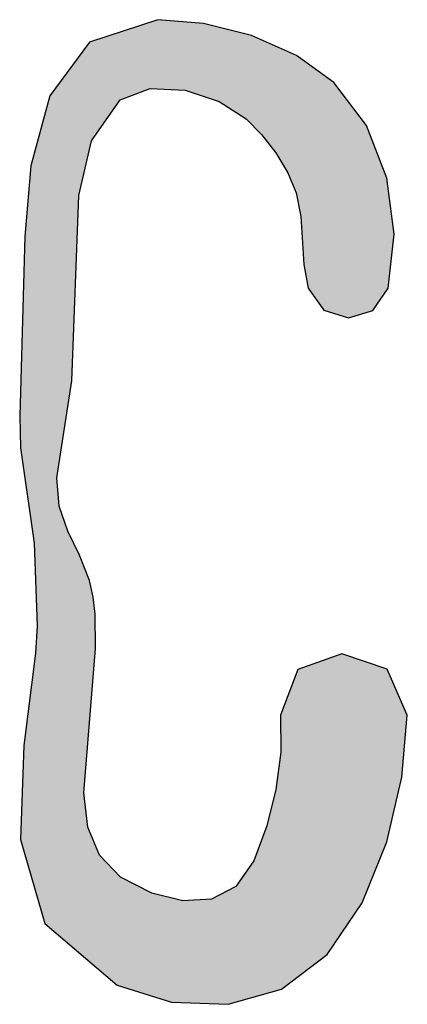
# Model space of a CAD drawing. Extents: x 1.9 to 28.2, y -198.3 to -105.4.
# Tile 6 of 19: x 21.7 to 23.8, y -198.1 to -192.7. Entities that reach past the tile are written whole.
import ezdxf

# ---------------------------------------------------------------- set-up
doc = ezdxf.new("R2010")
doc.units = 0
doc.layers.add('LAYER_3', color=7, linetype='CONTINUOUS')

# ---------------------------------------------------------------- blocks, each defined once
blk = doc.blocks.new('*U28')
at = {"layer": 'LAYER_3', "color": 112}
for points in [[(22.4289, -193.108), (22.2683, -192.7985), (22.4289, -192.7456)], [(22.4384, -193.1085), (22.4289, -192.7456), (22.4384, -192.7424)], [(22.4289, -193.108), (22.4289, -192.7456), (22.4384, -193.1085)], [(22.4707, -193.1101), (22.4384, -192.7424), (22.4707, -192.7318)], [(22.4384, -193.1085), (22.4384, -192.7424), (22.4707, -193.1101)], [(22.4707, -193.1101), (22.4707, -192.7318), (22.5468, -193.114)], [(22.5468, -193.114), (22.4707, -192.7318), (22.5468, -192.7379)], [(22.5468, -193.114), (22.5468, -192.7379), (22.6088, -193.1172)], [(22.6088, -193.1172), (22.5468, -192.7379), (22.6088, -192.7429)], [(22.6088, -193.1172), (22.6088, -192.7429), (22.6207, -193.1178)], [(22.6207, -193.1178), (22.6088, -192.7429), (22.6207, -192.7439)], [(22.6207, -193.1178), (22.6207, -192.7439), (22.7215, -193.1512)], [(22.7215, -193.1512), (22.6207, -192.7439), (22.7215, -192.752)], [(22.7215, -193.1512), (22.7215, -192.752), (22.7647, -193.1656)], [(22.7647, -193.1656), (22.7215, -192.752), (22.7647, -192.7631)], [(22.7647, -193.1656), (22.7647, -192.7631), (22.8071, -193.1797)], [(22.8071, -193.1797), (22.7647, -192.7631), (22.8071, -192.7739)], [(22.2487, -193.1957), (22.1539, -192.8363), (22.2487, -192.805)], [(22.2664, -193.1706), (22.2487, -192.805), (22.2664, -192.7991)], [(22.2487, -193.1957), (22.2487, -192.805), (22.2664, -193.1706)], [(22.2683, -193.1699), (22.2664, -192.7991), (22.2683, -192.7985)], [(22.2664, -193.1706), (22.2664, -192.7991), (22.2683, -193.1699)], [(22.2683, -193.1699), (22.2683, -192.7985), (22.4289, -193.108)], [(22.8071, -193.1797), (22.8071, -192.7739), (22.8549, -193.2104)], [(22.8549, -193.2104), (22.8071, -192.7739), (22.8549, -192.7861)], [(22.8549, -193.2104), (22.8549, -192.7861), (22.8966, -193.2372)], [(22.8966, -193.2372), (22.8549, -192.7861), (22.8966, -192.7968)], [(22.8966, -193.2372), (22.8966, -192.7968), (22.9533, -193.2736)], [(22.9533, -193.2736), (22.8966, -192.7968), (22.9533, -192.8112)], [(22.9533, -193.2736), (22.9533, -192.8112), (22.9826, -193.3036)], [(22.9826, -193.3036), (22.9533, -192.8112), (22.9826, -192.8187)], [(22.9826, -193.3036), (22.9826, -192.8187), (22.9952, -193.3164)], [(22.9952, -193.3164), (22.9826, -192.8187), (22.9952, -192.8243)], [(22.9952, -193.3164), (22.9952, -192.8243), (23.0377, -193.3598)], [(23.0377, -193.3598), (22.9952, -192.8243), (23.0377, -192.8432)], [(22.0892, -193.4786), (22.0683, -192.8962), (22.0892, -192.8678)], [(22.0988, -193.4367), (22.0892, -192.8678), (22.0988, -192.8548)], [(22.0892, -193.4786), (22.0892, -192.8678), (22.0988, -193.4367)], [(22.0992, -193.4351), (22.0988, -192.8548), (22.0992, -192.8543)], [(22.0988, -193.4367), (22.0988, -192.8548), (22.0992, -193.4351)], [(22.1086, -193.3938), (22.0992, -192.8543), (22.1086, -192.8512)], [(22.0992, -193.4351), (22.0992, -192.8543), (22.1086, -193.3938)], [(22.1192, -193.3789), (22.1086, -192.8512), (22.1192, -192.8477)], [(22.1086, -193.3938), (22.1086, -192.8512), (22.1192, -193.3789)], [(22.1299, -193.3638), (22.1192, -192.8477), (22.1299, -192.8442)], [(22.1192, -193.3789), (22.1192, -192.8477), (22.1299, -193.3638)], [(22.1319, -193.361), (22.1299, -192.8442), (22.1319, -192.8435)], [(22.1299, -193.3638), (22.1299, -192.8442), (22.1319, -193.361)], [(22.1539, -193.3299), (22.1319, -192.8435), (22.1539, -192.8363)], [(22.1319, -193.361), (22.1319, -192.8435), (22.1539, -193.3299)], [(22.1539, -193.3299), (22.1539, -192.8363), (22.2487, -193.1957)], [(23.0377, -193.3598), (23.0377, -192.8432), (23.066, -193.3962)], [(23.066, -193.3962), (23.0377, -192.8432), (23.066, -192.8557)], [(23.066, -193.3962), (23.066, -192.8557), (23.1158, -193.4602)], [(23.1158, -193.4602), (23.066, -192.8557), (23.1158, -192.8778)], [(23.1158, -193.4602), (23.1158, -192.8778), (23.116, -193.4605)], [(23.116, -193.4605), (23.1158, -192.8778), (23.116, -192.8779)], [(23.116, -193.4605), (23.116, -192.8779), (23.1413, -193.5026)], [(23.1413, -193.5026), (23.116, -192.8779), (23.1413, -192.8892)], [(22.044, -193.6758), (22.04, -192.9345), (22.044, -192.9292)], [(22.0683, -193.5697), (22.044, -192.9292), (22.0683, -192.8962)], [(22.044, -193.6758), (22.044, -192.9292), (22.0683, -193.5697)], [(22.0683, -193.5697), (22.0683, -192.8962), (22.0892, -193.4786)], [(23.1413, -193.5026), (23.1413, -192.8892), (23.1421, -193.5039)], [(23.1421, -193.5039), (23.1413, -192.8892), (23.1421, -192.8895)], [(23.1421, -193.5039), (23.1421, -192.8895), (23.1467, -193.5115)], [(23.1467, -193.5115), (23.1421, -192.8895), (23.1467, -192.8916)], [(23.1467, -193.5115), (23.1467, -192.8916), (23.1811, -193.5687)], [(23.1811, -193.5687), (23.1467, -192.8916), (23.1811, -192.9068)], [(23.1811, -193.5687), (23.1811, -192.9068), (23.2271, -193.6789)], [(23.2271, -193.6789), (23.1811, -192.9068), (23.2271, -192.9272)], [(23.2271, -193.6789), (23.2271, -192.9272), (23.228, -193.6833)], [(23.228, -193.6833), (23.2271, -192.9272), (23.228, -192.9276)], [(23.228, -193.6833), (23.228, -192.9276), (23.236, -193.7233)], [(23.236, -193.7233), (23.228, -192.9276), (23.236, -192.9334)], [(23.236, -193.7233), (23.236, -192.9334), (23.2529, -193.8078)], [(23.2529, -193.8078), (23.236, -192.9334), (23.2529, -192.9456)], [(22.0013, -194.7064), (21.9809, -193.0147), (22.0013, -192.9871)], [(22.04, -193.6929), (22.0013, -192.9871), (22.04, -192.9345)], [(22.0013, -194.7064), (22.0013, -192.9871), (22.04, -193.6929)], [(22.04, -193.6929), (22.04, -192.9345), (22.044, -193.6758)], [(23.2529, -193.8078), (23.2529, -192.9456), (23.2689, -194.0695)], [(23.2689, -194.0695), (23.2529, -192.9456), (23.2689, -192.9571)], [(23.2689, -194.0695), (23.2689, -192.9571), (23.2916, -194.1986)], [(23.2916, -194.1986), (23.2689, -192.9571), (23.2916, -192.9735)], [(23.2916, -194.1986), (23.2916, -192.9735), (23.3772, -194.3188)], [(23.3772, -194.3188), (23.2916, -192.9735), (23.3772, -193.0353)], [(21.9809, -194.8386), (21.9321, -193.081), (21.9809, -193.0147)], [(21.9809, -194.8386), (21.9809, -193.0147), (22.0013, -194.7064)], [(23.3772, -194.3188), (23.3772, -193.0353), (23.3959, -194.3246)], [(23.3959, -194.3246), (23.3772, -193.0353), (23.3959, -193.0488)], [(21.9321, -195.1565), (21.9198, -193.0977), (21.9321, -193.081)], [(21.9321, -195.1565), (21.9321, -193.081), (21.9809, -194.8386)], [(23.3959, -194.3246), (23.3959, -193.0488), (23.4315, -194.3356)], [(23.4315, -194.3356), (23.3959, -193.0488), (23.4315, -193.0745)], [(23.4315, -194.3356), (23.4315, -193.0745), (23.4766, -194.3496)], [(23.4766, -194.3496), (23.4315, -193.0745), (23.4766, -193.1341)], [(21.8821, -197.6953), (21.8555, -193.2467), (21.8821, -193.1488)], [(21.9198, -197.7276), (21.8821, -193.1488), (21.9198, -193.0977)], [(21.8821, -197.6953), (21.8821, -193.1488), (21.9198, -197.7276)], [(21.9198, -195.2365), (21.9198, -193.0977), (21.9321, -195.1565)], [(23.4766, -194.3496), (23.4766, -193.1341), (23.5119, -194.3605)], [(23.5119, -194.3605), (23.4766, -193.1341), (23.5119, -193.1805)], [(23.5119, -194.3605), (23.5119, -193.1805), (23.5865, -194.3386)], [(23.5865, -194.3386), (23.5119, -193.1805), (23.5865, -193.279)], [(21.8555, -197.6725), (21.8137, -193.4004), (21.8555, -193.2467)], [(21.8555, -197.6725), (21.8555, -193.2467), (21.8821, -197.6953)], [(23.5865, -194.3386), (23.5865, -193.279), (23.6106, -194.3316)], [(23.6106, -194.3316), (23.5865, -193.279), (23.6106, -193.3107)], [(23.6106, -194.3316), (23.6106, -193.3107), (23.6457, -194.3213)], [(23.6457, -194.3213), (23.6106, -193.3107), (23.6457, -193.4017)], [(21.8137, -196.0444), (21.8045, -193.4342), (21.8137, -193.4004)], [(21.8137, -197.5288), (21.8137, -193.4004), (21.8555, -197.6725)], [(23.6457, -194.3213), (23.6457, -193.4017), (23.7213, -194.2098)], [(23.7213, -194.2098), (23.6457, -193.4017), (23.7213, -193.5971)], [(21.797, -195.593), (21.7782, -193.5312), (21.797, -193.462)], [(21.8045, -195.7967), (21.797, -193.462), (21.8045, -193.4342)], [(21.797, -195.593), (21.797, -193.462), (21.8045, -195.7967)], [(21.8045, -195.7967), (21.8045, -193.4342), (21.8137, -196.0444)], [(21.7782, -195.4611), (21.7463, -193.9174), (21.7782, -193.5312)], [(21.7782, -195.4611), (21.7782, -193.5312), (21.797, -195.593)], [(23.7213, -194.2098), (23.7213, -193.5971), (23.7219, -194.2089)], [(23.7219, -194.2089), (23.7213, -193.5971), (23.7219, -193.6017)], [(23.7219, -194.2089), (23.7219, -193.6017), (23.7226, -194.2079)], [(23.7226, -194.2079), (23.7219, -193.6017), (23.7226, -193.6069)], [(23.7226, -194.2079), (23.7226, -193.6069), (23.7288, -194.1986)], [(23.7288, -194.1986), (23.7226, -193.6069), (23.7288, -193.6547)], [(23.7288, -194.1986), (23.7288, -193.6547), (23.7615, -193.9032)], [(21.7463, -195.2373), (21.7409, -194.1014), (21.7463, -193.9174)], [(21.7463, -195.2373), (21.7463, -193.9174), (21.7782, -195.4611)], [(21.7409, -195.1995), (21.7226, -194.7257), (21.7409, -194.1014)], [(21.7409, -195.1995), (21.7409, -194.1014), (21.7463, -195.2373)], [(21.722, -195.0511), (21.7176, -194.8965), (21.722, -194.7456)], [(21.7226, -195.0714), (21.722, -194.7456), (21.7226, -194.7257)], [(21.722, -195.0511), (21.722, -194.7456), (21.7226, -195.0714)], [(21.7226, -195.0714), (21.7226, -194.7257), (21.7409, -195.1995)], [(21.9198, -197.7276), (21.9198, -195.2365), (21.9321, -197.7382)], [(21.9321, -197.7382), (21.9198, -195.2365), (21.9321, -195.3902)], [(21.9321, -197.7382), (21.9321, -195.3902), (21.9809, -197.7801)], [(21.9809, -197.7801), (21.9321, -195.3902), (21.9809, -195.5273)], [(21.9809, -197.7801), (21.9809, -195.5273), (22.0013, -197.7975)], [(22.0013, -197.7975), (21.9809, -195.5273), (22.0013, -195.5698)], [(22.0013, -197.7975), (22.0013, -195.5698), (22.04, -197.8308)], [(22.04, -197.8308), (22.0013, -195.5698), (22.04, -195.6509)], [(22.04, -197.8308), (22.04, -195.6509), (22.044, -197.8341)], [(22.044, -197.8341), (22.04, -195.6509), (22.044, -195.6591)], [(22.044, -197.8341), (22.044, -195.6591), (22.0683, -197.855)], [(22.0683, -197.855), (22.044, -195.6591), (22.0683, -195.7204)], [(22.0683, -196.9569), (22.0683, -195.7204), (22.0892, -196.6974)], [(22.0892, -196.6974), (22.0683, -195.7204), (22.0892, -195.773)], [(22.0892, -196.6974), (22.0892, -195.773), (22.0988, -196.5782)], [(22.0988, -196.5782), (22.0892, -195.773), (22.0988, -195.7972)], [(22.0988, -196.5782), (22.0988, -195.7972), (22.0992, -196.5737)], [(22.0992, -196.5737), (22.0988, -195.7972), (22.0992, -195.7988)], [(22.0992, -196.5737), (22.0992, -195.7988), (22.1086, -196.4561)], [(22.1086, -196.4561), (22.0992, -195.7988), (22.1086, -195.8407)], [(22.1086, -196.4561), (22.1086, -195.8407), (22.1192, -196.3254)], [(22.1192, -196.3254), (22.1086, -195.8407), (22.1192, -195.8873)], [(22.1192, -196.3254), (22.1192, -195.8873), (22.1299, -196.1928)], [(22.1299, -196.1928), (22.1192, -195.8873), (22.1299, -195.9811)], [(22.1299, -196.1928), (22.1299, -195.9811), (22.1319, -196.168)], [(21.8137, -197.5288), (21.8045, -196.1935), (21.8137, -196.0444)], [(21.8045, -197.4972), (21.797, -196.2534), (21.8045, -196.1935)], [(21.8045, -197.4972), (21.8045, -196.1935), (21.8137, -197.5288)], [(23.4315, -197.7887), (23.3959, -196.2271), (23.4315, -196.2146)], [(23.4766, -197.7217), (23.4315, -196.2146), (23.4766, -196.1987)], [(23.4315, -197.7887), (23.4315, -196.2146), (23.4766, -197.7217)], [(23.4766, -197.7217), (23.4766, -196.1987), (23.5119, -197.6695)], [(23.5119, -197.6695), (23.4766, -196.1987), (23.5119, -196.2105)], [(23.5119, -197.6695), (23.5119, -196.2105), (23.5865, -197.5589)], [(23.5865, -197.5589), (23.5119, -196.2105), (23.5865, -196.2355)], [(21.797, -197.4712), (21.7782, -196.4026), (21.797, -196.2534)], [(21.797, -197.4712), (21.797, -196.2534), (21.8045, -197.4972)], [(23.2916, -197.9206), (23.2689, -196.2718), (23.2916, -196.2638)], [(23.3772, -197.8556), (23.2916, -196.2638), (23.3772, -196.2337)], [(23.2916, -197.9206), (23.2916, -196.2638), (23.3772, -197.8556)], [(23.3959, -197.8415), (23.3772, -196.2337), (23.3959, -196.2271)], [(23.3772, -197.8556), (23.3772, -196.2337), (23.3959, -197.8415)], [(23.3959, -197.8415), (23.3959, -196.2271), (23.4315, -197.7887)], [(23.5865, -197.5589), (23.5865, -196.2355), (23.6106, -197.4995)], [(23.6106, -197.4995), (23.5865, -196.2355), (23.6106, -196.2436)], [(23.6106, -197.4995), (23.6106, -196.2436), (23.6457, -197.4128)], [(23.6457, -197.4128), (23.6106, -196.2436), (23.6457, -196.2553)], [(23.6457, -197.4128), (23.6457, -196.2553), (23.7213, -197.2264)], [(23.7213, -197.2264), (23.6457, -196.2553), (23.7213, -196.2806)], [(23.2271, -197.9696), (23.1811, -196.4279), (23.2271, -196.3068)], [(23.228, -197.9689), (23.2271, -196.3068), (23.228, -196.3044)], [(23.2271, -197.9696), (23.2271, -196.3068), (23.228, -197.9689)], [(23.236, -197.9628), (23.228, -196.3044), (23.236, -196.2833)], [(23.228, -197.9689), (23.228, -196.3044), (23.236, -197.9628)], [(23.2529, -197.95), (23.236, -196.2833), (23.2529, -196.2774)], [(23.236, -197.9628), (23.236, -196.2833), (23.2529, -197.95)], [(23.2689, -197.9379), (23.2529, -196.2774), (23.2689, -196.2718)], [(23.2529, -197.95), (23.2529, -196.2774), (23.2689, -197.9379)], [(23.2689, -197.9379), (23.2689, -196.2718), (23.2916, -197.9206)], [(23.7213, -197.2264), (23.7213, -196.2806), (23.7219, -197.2249)], [(23.7219, -197.2249), (23.7213, -196.2806), (23.7219, -196.2808)], [(23.7219, -197.2249), (23.7219, -196.2808), (23.7226, -197.2219)], [(23.7226, -197.2219), (23.7219, -196.2808), (23.7226, -196.281)], [(23.7226, -197.2219), (23.7226, -196.281), (23.7288, -197.1948)], [(23.7288, -197.1948), (23.7226, -196.281), (23.7288, -196.2953)], [(23.7288, -197.1948), (23.7288, -196.2953), (23.7615, -197.0539)], [(23.7615, -197.0539), (23.7288, -196.2953), (23.7615, -196.3695)], [(23.7615, -197.0539), (23.7615, -196.3695), (23.8036, -196.8719)], [(23.8036, -196.8719), (23.7615, -196.3695), (23.8036, -196.4654)], [(21.7782, -197.4065), (21.7463, -196.6557), (21.7782, -196.4026)], [(21.7782, -197.4065), (21.7782, -196.4026), (21.797, -197.4712)], [(23.1811, -198.0045), (23.1467, -196.5184), (23.1811, -196.4279)], [(23.1811, -198.0045), (23.1811, -196.4279), (23.2271, -197.9696)], [(23.8036, -196.8719), (23.8036, -196.4654), (23.8331, -196.5325)], [(23.1421, -196.735), (23.1413, -196.5325), (23.1421, -196.5305)], [(23.1467, -198.0306), (23.1421, -196.5305), (23.1467, -196.5184)], [(23.1421, -198.0319), (23.1421, -196.5305), (23.1467, -198.0306)], [(23.1467, -198.0306), (23.1467, -196.5184), (23.1811, -198.0045)], [(21.7409, -197.2782), (21.7226, -197.1975), (21.7409, -196.6984)], [(21.7463, -197.2968), (21.7409, -196.6984), (21.7463, -196.6557)], [(21.7409, -197.2782), (21.7409, -196.6984), (21.7463, -197.2968)], [(21.7463, -197.2968), (21.7463, -196.6557), (21.7782, -197.4065)], [(23.1413, -198.0321), (23.116, -196.9387), (23.1413, -196.741)], [(23.1421, -198.0319), (23.1413, -196.741), (23.1421, -196.735)], [(23.1413, -198.0321), (23.1413, -196.741), (23.1421, -198.0319)], [(22.0683, -197.855), (22.0683, -196.9569), (22.0892, -197.8729)], [(22.0892, -197.8729), (22.0683, -196.9569), (22.0892, -197.1452)], [(23.1158, -198.0394), (23.066, -197.1383), (23.1158, -196.9394)], [(23.116, -198.0393), (23.1158, -196.9394), (23.116, -196.9387)], [(23.1158, -198.0394), (23.1158, -196.9394), (23.116, -198.0393)], [(23.116, -198.0393), (23.116, -196.9387), (23.1413, -198.0321)], [(22.0892, -197.8729), (22.0892, -197.1452), (22.0988, -197.8811)], [(22.0988, -197.8811), (22.0892, -197.1452), (22.0988, -197.168)], [(22.0988, -197.8811), (22.0988, -197.168), (22.0992, -197.8815)], [(22.0992, -197.8815), (22.0988, -197.168), (22.0992, -197.1688)], [(22.0992, -197.8815), (22.0992, -197.1688), (22.1086, -197.8896)], [(22.1086, -197.8896), (22.0992, -197.1688), (22.1086, -197.1913)], [(23.066, -198.0535), (23.0377, -197.2144), (23.066, -197.1383)], [(23.066, -198.0535), (23.066, -197.1383), (23.1158, -198.0394)], [(21.7226, -197.2154), (21.722, -197.2134), (21.7226, -197.1975)], [(21.7226, -197.2154), (21.7226, -197.1975), (21.7409, -197.2782)], [(22.1086, -197.8896), (22.1086, -197.1913), (22.1192, -197.8986)], [(22.1192, -197.8986), (22.1086, -197.1913), (22.1192, -197.2162)], [(22.1192, -197.8986), (22.1192, -197.2162), (22.1299, -197.9078)], [(22.1299, -197.9078), (22.1192, -197.2162), (22.1299, -197.2415)], [(23.0377, -198.0616), (22.9952, -197.3284), (23.0377, -197.2144)], [(23.0377, -198.0616), (23.0377, -197.2144), (23.066, -198.0535)], [(22.1299, -197.9078), (22.1299, -197.2415), (22.1319, -197.9095)], [(22.1319, -197.9095), (22.1299, -197.2415), (22.1319, -197.2462)], [(22.1319, -197.9095), (22.1319, -197.2462), (22.1539, -197.9284)], [(22.1539, -197.9284), (22.1319, -197.2462), (22.1539, -197.2983)], [(22.1539, -197.9284), (22.1539, -197.2983), (22.2487, -198.0097)], [(22.2487, -198.0097), (22.1539, -197.2983), (22.2487, -197.3976)], [(22.9826, -198.0772), (22.9533, -197.3885), (22.9826, -197.3465)], [(22.9952, -198.0736), (22.9826, -197.3465), (22.9952, -197.3284)], [(22.9826, -198.0772), (22.9826, -197.3465), (22.9952, -198.0736)], [(22.9952, -198.0736), (22.9952, -197.3284), (23.0377, -198.0616)], [(22.2487, -198.0097), (22.2487, -197.3976), (22.2664, -198.0152)], [(22.2664, -198.0152), (22.2487, -197.3976), (22.2664, -197.4162)], [(22.9533, -198.0856), (22.8966, -197.4697), (22.9533, -197.3885)], [(22.9533, -198.0856), (22.9533, -197.3885), (22.9826, -198.0772)], [(22.2664, -198.0152), (22.2664, -197.4162), (22.2683, -198.0158)], [(22.2683, -198.0158), (22.2664, -197.4162), (22.2683, -197.4181)], [(22.2683, -198.0158), (22.2683, -197.4181), (22.4289, -198.0657)], [(22.4289, -198.0657), (22.2683, -197.4181), (22.4289, -197.5014)], [(22.4289, -198.0657), (22.4289, -197.5014), (22.4384, -198.0687)], [(22.4384, -198.0687), (22.4289, -197.5014), (22.4384, -197.5063)], [(22.4384, -198.0687), (22.4384, -197.5063), (22.4707, -198.0787)], [(22.4707, -198.0787), (22.4384, -197.5063), (22.4707, -197.5142)], [(22.8549, -198.1135), (22.8071, -197.5171), (22.8549, -197.4918)], [(22.8966, -198.1016), (22.8549, -197.4918), (22.8966, -197.4697)], [(22.8549, -198.1135), (22.8549, -197.4918), (22.8966, -198.1016)], [(22.8966, -198.1016), (22.8966, -197.4697), (22.9533, -198.0856)], [(22.4707, -198.0787), (22.4707, -197.5142), (22.5468, -198.1024)], [(22.5468, -198.1024), (22.4707, -197.5142), (22.5468, -197.533)], [(22.5468, -198.1024), (22.5468, -197.533), (22.6088, -198.1046)], [(22.6088, -198.1046), (22.5468, -197.533), (22.6088, -197.5483)], [(22.6207, -198.1051), (22.6088, -197.5483), (22.6207, -197.5476)], [(22.6088, -198.1046), (22.6088, -197.5483), (22.6207, -198.1051)], [(22.7215, -198.1087), (22.6207, -197.5476), (22.7215, -197.542)], [(22.6207, -198.1051), (22.6207, -197.5476), (22.7215, -198.1087)], [(22.7647, -198.1102), (22.7215, -197.542), (22.7647, -197.5395)], [(22.7215, -198.1087), (22.7215, -197.542), (22.7647, -198.1102)], [(22.8071, -198.1118), (22.7647, -197.5395), (22.8071, -197.5171)], [(22.7647, -198.1102), (22.7647, -197.5395), (22.8071, -198.1118)], [(22.8071, -198.1118), (22.8071, -197.5171), (22.8549, -198.1135)]]:
    blk.add_solid(points, dxfattribs=at)
blk = doc.blocks.new('BLOCK_2')
at = {"layer": 'LAYER_3'}
blk.add_lwpolyline([(23.4766, -196.1987), (23.236, -196.2833), (23.1413, -196.5325), (23.1421, -196.735), (23.116, -196.9387), (23.066, -197.1383), (22.9952, -197.3284), (22.8966, -197.4697), (22.7647, -197.5395), (22.6088, -197.5483), (22.4384, -197.5063), (22.2683, -197.4181), (22.1539, -197.2983), (22.0892, -197.1452), (22.0683, -196.9569), (22.1319, -196.168), (22.1299, -195.9811), (22.1192, -195.8873), (22.0988, -195.7972), (22.044, -195.6591), (21.9809, -195.5273), (21.9321, -195.3902), (21.9198, -195.2365), (22.0013, -194.7064), (22.04, -193.6929), (22.1086, -193.3938), (22.2664, -193.1706), (22.4289, -193.108), (22.6207, -193.1178), (22.8071, -193.1797), (22.9533, -193.2736), (23.0377, -193.3598), (23.1158, -193.4602), (23.1811, -193.5687), (23.2271, -193.6789), (23.2529, -193.8078), (23.2689, -194.0695), (23.2916, -194.1986), (23.3772, -194.3188), (23.5119, -194.3605), (23.6457, -194.3213), (23.7288, -194.1986), (23.7615, -193.9032), (23.7213, -193.5971), (23.6106, -193.3107), (23.4315, -193.0745), (23.228, -192.9276), (22.9826, -192.8187), (22.7215, -192.752), (22.4707, -192.7318), (22.0992, -192.8543), (21.8821, -193.1488), (21.7782, -193.5312), (21.7463, -193.9174), (21.7176, -194.8965), (21.7226, -195.0714), (21.797, -195.593), (21.8137, -196.0444), (21.8045, -196.1935), (21.7409, -196.6984), (21.722, -197.2134), (21.8555, -197.6725), (22.2487, -198.0097), (22.5468, -198.1024), (22.8549, -198.1135), (23.1467, -198.0306), (23.3959, -197.8415), (23.5865, -197.5589), (23.7219, -197.2249), (23.8036, -196.8719), (23.8331, -196.5325), (23.7226, -196.281), (23.4766, -196.1987)], dxfattribs=at)
at = {"layer": 'LAYER_3', "color": 112}
blk.add_blockref('*U28', (0, 0), dxfattribs=at)

msp = doc.modelspace()

# ---------------------------------------------------------------- block references
at = {"layer": 'LAYER_3'}
msp.add_blockref('BLOCK_2', (0, 0), dxfattribs=at)

doc.saveas('drawing.dxf')
